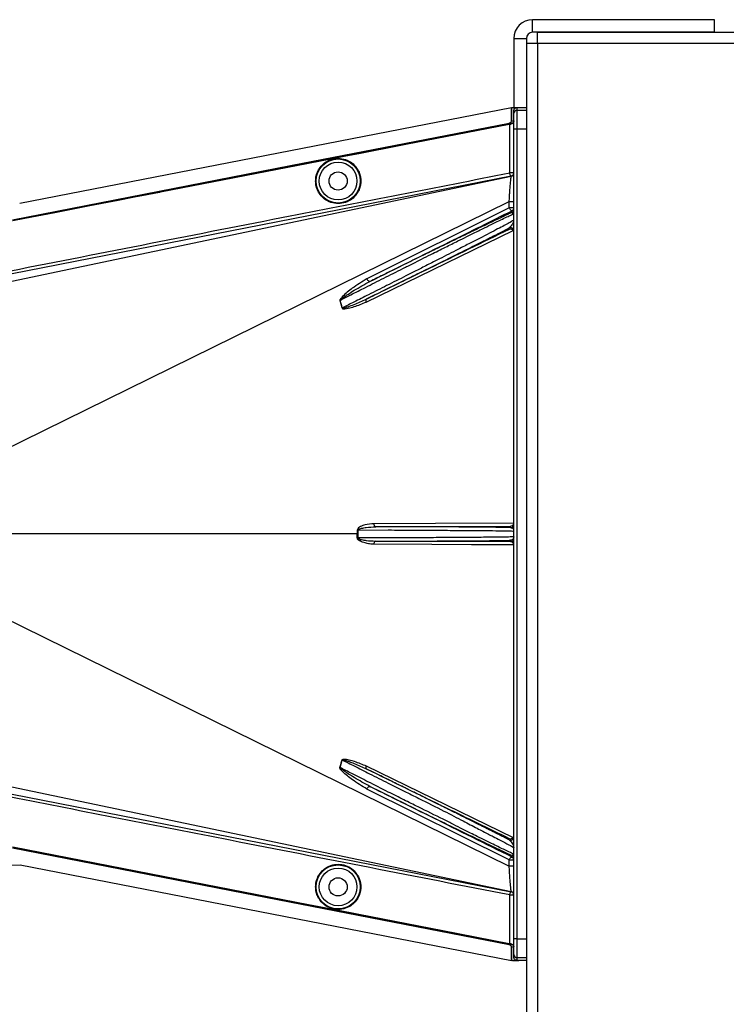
# Model space of a CAD drawing. Header units: inches. Extents: x -3977 to 448, y -4288 to 2176.
# Tile 80 of 206: x -1471 to -1359, y -3142 to -2985. Entities that reach past the tile are written whole.
import ezdxf

# ---------------------------------------------------------------- set-up
doc = ezdxf.new("R2010")
doc.units = ezdxf.units.IN
doc.header["$MEASUREMENT"] = 0

msp = doc.modelspace()

# ---------------------------------------------------------------- linework, layer by layer
at = {"linetype": 'Continuous', "lineweight": 25}
for p, q in [((-1389.728, -2986.698), (-1389.728, -2984.698)), ((-1360.728, -2984.698), (-1389.728, -2984.698)), ((-1392.728, -2987.698), (-1390.728, -2987.698)), ((-1392.728, -2987.698), (-1392.728, -2998.698))]:
    msp.add_line(p, q, dxfattribs=at)
at = {"color": 1, "linetype": 'Continuous', "lineweight": 25}
for p, q in [((-1360.728, -2986.698), (-1360.728, -2984.698)), ((-1471.47, -3013.934), (-1393.073, -2998.678)), ((-1393.073, -3000.709), (-1393.073, -2998.678)), ((-1393.073, -2998.678), (-1393.029, -2998.714)), ((-1393.029, -3000.731), (-1393.029, -2998.714)), ((-1392.728, -2998.698), (-1390.728, -2998.698)), ((-1392.228, -2998.699), (-1392.228, -2999.129)), ((-1391.917, -2998.699), (-1390.728, -2998.699)), ((-1392.728, -2999.629), (-1392.728, -2999.2)), ((-1392.728, -3002.129), (-1392.728, -2999.629)), ((-1392.228, -2999.129), (-1392.228, -3002.129)), ((-1392.228, -2999.129), (-1390.728, -2999.129)), ((-1393.49, -3001.392), (-1393.499, -3001.349)), ((-1393.498, -3001.231), (-1393.498, -3001.349)), ((-1393.431, -3001.217), (-1393.475, -3001.195)), ((-1393.387, -3009.138), (-1393.387, -3001.372)), ((-1393.132, -3001.324), (-1393.132, -3001.278)), ((-1393.073, -3000.709), (-1393.029, -3000.731)), ((-1392.728, -3131.271), (-1392.728, -3002.129)), ((-1392.228, -3002.129), (-1392.728, -3002.129)), ((-1390.728, -3002.129), (-1392.228, -3002.129)), ((-1392.228, -3002.129), (-1392.228, -3131.271)), ((-1417.433, -3006.054), (-1417.441, -3006.011)), ((-1425.422, -3007.609), (-1425.43, -3007.566)), ((-1472.701, -3026.402), (-1393.126, -3009.663)), ((-1393.133, -3009.628), (-1472.65, -3025.218)), ((-1392.728, -3009.138), (-1393.387, -3009.138)), ((-1392.728, -3009.47), (-1392.787, -3009.482)), ((-1474.294, -3053.519), (-1393.459, -3013.703)), ((-1393.46, -3014.719), (-1416.125, -3026.011)), ((-1393.007, -3015.433), (-1393.007, -3015.166)), ((-1393.007, -3015.433), (-1392.764, -3015.625)), ((-1416.257, -3029.717), (-1392.837, -3018.289)), ((-1393.449, -3018.144), (-1393.449, -3017.905)), ((-1420.057, -3030.655), (-1420.422, -3029.451)), ((-1417.552, -3066.069), (-1412.729, -3066.064)), ((-1393.228, -3065.687), (-1393.228, -3065.462)), ((-1417.67, -3066.7), (-1474.727, -3066.7)), ((-1417.67, -3066.7), (-1417.552, -3066.7)), ((-1412.729, -3067.336), (-1417.552, -3067.331)), ((-1393.228, -3067.937), (-1393.228, -3067.712)), ((-1474.294, -3079.88), (-1393.459, -3119.696)), ((-1420.422, -3103.949), (-1420.057, -3102.744)), ((-1416.257, -3103.683), (-1392.837, -3115.11)), ((-1472.701, -3106.997), (-1393.126, -3123.737)), ((-1472.65, -3108.182), (-1393.133, -3123.771)), ((-1393.46, -3118.681), (-1416.125, -3107.388)), ((-1393.449, -3115.495), (-1393.449, -3115.256)), ((-1392.728, -3117.747), (-1393.007, -3117.966)), ((-1393.007, -3118.233), (-1393.007, -3117.966)), ((-1473.51, -3119.513), (-1471.38, -3119.482)), ((-1471.38, -3119.483), (-1393.073, -3134.722)), ((-1393.387, -3132.027), (-1393.387, -3124.262)), ((-1393.387, -3124.262), (-1392.728, -3124.262)), ((-1425.422, -3125.79), (-1425.43, -3125.834)), ((-1417.433, -3127.345), (-1417.441, -3127.389)), ((-1393.49, -3132.007), (-1393.499, -3132.05)), ((-1393.498, -3132.05), (-1393.498, -3132.169)), ((-1393.132, -3132.122), (-1393.132, -3132.076)), ((-1392.228, -3131.271), (-1392.728, -3131.271)), ((-1392.728, -3133.771), (-1392.728, -3131.271)), ((-1392.228, -3131.271), (-1392.228, -3134.271)), ((-1392.228, -3131.271), (-1390.728, -3131.271)), ((-1393.475, -3132.205), (-1393.431, -3132.182)), ((-1393.029, -3132.668), (-1393.073, -3132.691)), ((-1393.073, -3134.722), (-1393.073, -3132.691)), ((-1393.029, -3134.686), (-1393.029, -3132.668)), ((-1393.073, -3134.722), (-1393.029, -3134.686)), ((-1392.728, -3134.2), (-1392.728, -3133.771)), ((-1390.728, -3134.271), (-1392.228, -3134.271)), ((-1392.228, -3134.271), (-1392.228, -3134.7)), ((-1390.728, -3134.7), (-1391.917, -3134.7))]:
    msp.add_line(p, q, dxfattribs=at)
at = {"color": 7, "linetype": 'Continuous', "lineweight": 25}
for p, q in [((-1390.728, -2987.698), (-1390.728, -2998.698)), ((-1360.728, -2986.698), (-1389.728, -2986.698)), ((-1388.978, -2986.699), (-251.478, -2986.699)), ((-1388.978, -2988.449), (-1388.978, -2986.699)), ((-1390.728, -2988.449), (-1390.728, -3294.949)), ((-1390.728, -2988.449), (-1388.978, -2988.449)), ((-1388.978, -2988.449), (-251.478, -2988.449)), ((-1388.978, -2988.449), (-1388.978, -3294.949))]:
    msp.add_line(p, q, dxfattribs=at)
at = {"color": 1, "linetype": 'Continuous', "lineweight": 25, "flags": 128}
for points in [[(-1472.599, -3016.592), (-1428.289, -3007.972), (-1393.475, -3001.195)], [(-1472.593, -3016.622), (-1428.299, -3008.005), (-1393.498, -3001.231)], [(-1417.441, -3006.011), (-1404.033, -3003.4), (-1393.499, -3001.349)], [(-1393.49, -3001.392), (-1406.898, -3004.003), (-1417.433, -3006.054)], [(-1393.387, -3001.372), (-1393.445, -3001.383), (-1393.49, -3001.392)], [(-1425.43, -3007.566), (-1420.956, -3006.695), (-1417.441, -3006.011)], [(-1417.433, -3006.054), (-1421.907, -3006.925), (-1425.422, -3007.609)], [(-1472.599, -3016.742), (-1465.886, -3015.436), (-1460.286, -3014.347), (-1455.798, -3013.474), (-1453.163, -3012.962), (-1451.154, -3012.571), (-1449.771, -3012.302), (-1449.145, -3012.18), (-1449.043, -3012.16), (-1449.021, -3012.156), (-1449.016, -3012.155), (-1449.015, -3012.155), (-1449.015, -3012.155), (-1449.015, -3012.155), (-1449.015, -3012.155), (-1449.015, -3012.155), (-1449.015, -3012.155), (-1449.015, -3012.155), (-1449.015, -3012.155), (-1449.015, -3012.155), (-1449.014, -3012.155), (-1425.43, -3007.566)], [(-1425.422, -3007.609), (-1451.836, -3012.749), (-1472.59, -3016.785)], [(-1393.133, -3009.628), (-1393.165, -3009.624), (-1393.201, -3009.6), (-1393.238, -3009.556), (-1393.274, -3009.495), (-1393.308, -3009.42), (-1393.339, -3009.332), (-1393.366, -3009.237), (-1393.387, -3009.138)], [(-1393.46, -3014.719), (-1393.459, -3014.15), (-1393.459, -3013.9), (-1393.459, -3013.79), (-1393.459, -3013.741), (-1393.459, -3013.72), (-1393.459, -3013.711), (-1393.459, -3013.707), (-1393.459, -3013.705), (-1393.459, -3013.704), (-1393.459, -3013.704), (-1393.459, -3013.703)], [(-1415.677, -3026.448), (-1415.724, -3026.457), (-1415.779, -3026.444), (-1415.84, -3026.41), (-1415.903, -3026.357), (-1415.966, -3026.287), (-1416.026, -3026.203), (-1416.08, -3026.11), (-1416.125, -3026.011)], [(-1416.249, -3029.257), (-1416.278, -3029.281), (-1416.3, -3029.317), (-1416.314, -3029.364), (-1416.319, -3029.422), (-1416.316, -3029.488), (-1416.304, -3029.561), (-1416.284, -3029.638), (-1416.257, -3029.717)], [(-1417.552, -3066.069), (-1417.568, -3066.069), (-1417.583, -3066.069), (-1417.598, -3066.069), (-1417.613, -3066.069), (-1417.628, -3066.069), (-1417.642, -3066.069), (-1417.657, -3066.069), (-1417.671, -3066.069)], [(-1392.728, -3064.959), (-1405.186, -3065.018), (-1414.975, -3065.065)], [(-1414.736, -3065.564), (-1414.782, -3065.554), (-1414.827, -3065.525), (-1414.868, -3065.479), (-1414.904, -3065.417), (-1414.934, -3065.341), (-1414.956, -3065.255), (-1414.97, -3065.162), (-1414.975, -3065.065)], [(-1414.736, -3065.564), (-1402.692, -3065.507), (-1393.228, -3065.462)], [(-1417.671, -3067.33), (-1417.657, -3067.33), (-1417.642, -3067.33), (-1417.628, -3067.33), (-1417.613, -3067.33), (-1417.598, -3067.331), (-1417.583, -3067.331), (-1417.568, -3067.331), (-1417.552, -3067.331)], [(-1414.975, -3068.335), (-1414.97, -3068.238), (-1414.956, -3068.144), (-1414.934, -3068.058), (-1414.904, -3067.983), (-1414.868, -3067.92), (-1414.827, -3067.874), (-1414.782, -3067.845), (-1414.736, -3067.835)], [(-1392.728, -3068.441), (-1399.466, -3068.409), (-1405.808, -3068.378), (-1414.975, -3068.335)], [(-1393.228, -3067.937), (-1405.273, -3067.88), (-1414.736, -3067.835)], [(-1416.257, -3103.683), (-1416.284, -3103.762), (-1416.304, -3103.839), (-1416.316, -3103.911), (-1416.319, -3103.977), (-1416.314, -3104.035), (-1416.3, -3104.083), (-1416.278, -3104.119), (-1416.249, -3104.142)], [(-1416.125, -3107.388), (-1416.08, -3107.289), (-1416.026, -3107.196), (-1415.966, -3107.112), (-1415.903, -3107.042), (-1415.84, -3106.989), (-1415.779, -3106.955), (-1415.724, -3106.943), (-1415.677, -3106.952)], [(-1472.599, -3116.657), (-1446.184, -3121.795), (-1425.43, -3125.834)], [(-1393.475, -3132.205), (-1437.784, -3123.58), (-1472.599, -3116.807)], [(-1393.498, -3132.169), (-1437.791, -3123.547), (-1472.593, -3116.777)], [(-1472.59, -3116.614), (-1446.176, -3121.752), (-1425.422, -3125.79)], [(-1393.387, -3124.262), (-1393.366, -3124.162), (-1393.339, -3124.067), (-1393.308, -3123.98), (-1393.274, -3123.904), (-1393.238, -3123.843), (-1393.201, -3123.8), (-1393.165, -3123.775), (-1393.133, -3123.771)], [(-1425.43, -3125.834), (-1420.956, -3126.705), (-1417.441, -3127.389)], [(-1425.422, -3125.79), (-1420.948, -3126.661), (-1417.433, -3127.345)], [(-1417.441, -3127.389), (-1404.033, -3129.999), (-1393.499, -3132.05)], [(-1417.433, -3127.345), (-1404.025, -3129.956), (-1393.49, -3132.007)], [(-1393.49, -3132.007), (-1393.432, -3132.018), (-1393.387, -3132.027)]]:
    msp.add_lwpolyline(points, dxfattribs=at)
at = {"color": 1, "linetype": 'Continuous', "lineweight": 25}
for centre, radius in [((-1420.729, -3010.42), 3.509), ((-1420.729, -3010.42), 3.012), ((-1420.729, -3010.42), 1.45), ((-1420.729, -3122.979), 3.509), ((-1420.729, -3122.979), 3.012), ((-1420.729, -3122.979), 1.45)]:
    msp.add_circle(centre, radius, dxfattribs=at)
at = {"linetype": 'Continuous', "lineweight": 25}
msp.add_arc((-1389.728, -2987.698), 3, 90, 180, dxfattribs=at)
at = {"color": 7, "linetype": 'Continuous', "lineweight": 25}
msp.add_arc((-1389.728, -2987.698), 1, 90, 180, dxfattribs=at)
at = {"color": 1, "linetype": 'Continuous', "lineweight": 25}
for centre, radius, start, end in [((-1392.228, -2999.629), 0.5, 89.99961, 179.99961), ((-1393.228, -3009.138), 0.5, 281.04681, 359.99999), ((-1393.228, -3009.173), 0.5, 281.83666, 359.99987), ((-1393.216, -2927.698), 86.006, 269.83787, 270.32474), ((-1393.228, -3014.718), 0.5, 296.22003, 359.9994), ((-1393.228, -3014.985), 0.5, 296.22003, 359.9994), ((-1393.228, -3018.353), 0.5, 0.00215, 116.22215), ((-1419.346, -3032.109), 2.868, 112.02204, 112.7694), ((-1418.936, -3034.445), 3.952, 106.4795, 107.15605), ((-1393.228, -3065.187), 0.5, 269.99891, 359.99891), ((-1393.228, -3068.212), 0.5, 0.00109, 90.00109), ((-1418.936, -3098.954), 3.952, 252.84395, 253.5205), ((-1419.346, -3101.29), 2.868, 247.2306, 247.97796), ((-1393.228, -3115.046), 0.5, 243.77785, 359.99785), ((-1393.228, -3118.415), 0.5, 0.0006, 63.77997), ((-1393.228, -3118.682), 0.5, 0.0006, 63.77997), ((-1393.213, -3203.921), 84.226, 89.67012, 90.16728), ((-1393.228, -3124.262), 0.5, 0.00001, 78.95319), ((-1393.228, -3124.226), 0.5, 0.00013, 78.16326), ((-1392.228, -3133.771), 0.5, 180.00039, 270.00039)]:
    msp.add_arc(centre, radius, start, end, dxfattribs=at)
for points, knots in [([(-1393.029, -2998.714), (-1393.014, -2998.711), (-1392.987, -2998.706), (-1392.961, -2998.701), (-1392.949, -2998.698)], [0, 0, 0, 0, 0.5600503, 1, 1, 1, 1]), ([(-1392.949, -2998.698), (-1392.758, -2998.699), (-1392.416, -2998.699), (-1392.069, -2998.699), (-1391.917, -2998.699)], [0, 0, 0, 0, 0.5600002, 1, 1, 1, 1]), ([(-1392.728, -2999.2), (-1392.721, -2999.134), (-1392.706, -2999.003), (-1392.59, -2998.838), (-1392.425, -2998.722), (-1392.294, -2998.707), (-1392.228, -2998.699)], [0, 0, 0, 0, 0.2496967, 0.4995665, 0.7494688, 1, 1, 1, 1]), ([(-1392.228, -2998.699), (-1392.17, -2998.699), (-1392.066, -2998.699), (-1391.962, -2998.699), (-1391.917, -2998.699)], [0, 0, 0, 0, 0.56, 1, 1, 1, 1]), ([(-1393.499, -3001.349), (-1393.431, -3001.336), (-1393.31, -3001.312), (-1393.186, -3001.288), (-1393.132, -3001.278)], [0, 0, 0, 0, 0.5599999, 1, 1, 1, 1]), ([(-1393.498, -3001.231), (-1393.486, -3001.228), (-1393.463, -3001.224), (-1393.441, -3001.219), (-1393.431, -3001.217)], [0, 0, 0, 0, 0.559863, 1, 1, 1, 1]), ([(-1393.475, -3001.195), (-1393.421, -3001.179), (-1393.314, -3001.147), (-1393.184, -3001.034), (-1393.091, -3000.884), (-1393.079, -3000.767), (-1393.073, -3000.709)], [0, 0, 0, 0, 0.2502285, 0.5002059, 0.7500489, 1, 1, 1, 1]), ([(-1393.029, -3000.731), (-1393.035, -3000.789), (-1393.047, -3000.905), (-1393.138, -3001.056), (-1393.27, -3001.17), (-1393.377, -3001.201), (-1393.431, -3001.217)], [0, 0, 0, 0, 0.2497249, 0.4995328, 0.7494538, 1, 1, 1, 1]), ([(-1393.132, -3001.278), (-1393.078, -3001.262), (-1392.969, -3001.229), (-1392.837, -3001.113), (-1392.746, -3000.962), (-1392.734, -3000.846), (-1392.728, -3000.788)], [0, 0, 0, 0, 0.2501622, 0.5001995, 0.7502187, 1, 1, 1, 1]), ([(-1392.728, -3000.844), (-1392.735, -3000.903), (-1392.745, -3001.001), (-1392.824, -3001.147), (-1392.927, -3001.243), (-1393.043, -3001.302), (-1393.104, -3001.317), (-1393.132, -3001.324)], [0, 0, 0, 0, 0.2952655, 0.499489, 0.7741461, 0.8923526, 1, 1, 1, 1]), ([(-1424.312, -3010.42), (-1424.3, -3010.202), (-1424.275, -3009.727), (-1424.045, -3008.979), (-1423.597, -3008.193), (-1422.868, -3007.468), (-1421.872, -3006.943), (-1420.708, -3006.75), (-1419.543, -3006.943), (-1418.547, -3007.468), (-1417.818, -3008.193), (-1417.371, -3008.979), (-1417.14, -3009.727), (-1417.115, -3010.202), (-1417.103, -3010.42)], [0, 0, 0, 0, 0.0563094, 0.122835, 0.200993, 0.2913236, 0.3924071, 0.5, 0.6075929, 0.7086764, 0.799007, 0.877165, 0.9436906, 1, 1, 1, 1]), ([(-1472.893, -3024.726), (-1458.053, -3021.809), (-1431.553, -3016.599), (-1405.049, -3011.417), (-1393.387, -3009.138)], [0, 0, 0, 0, 0.56, 1, 1, 1, 1]), ([(-1393.459, -3013.703), (-1393.445, -3013.439), (-1393.418, -3012.912), (-1393.353, -3011.915), (-1393.268, -3010.816), (-1393.195, -3010.06), (-1393.15, -3009.719), (-1393.134, -3009.681), (-1393.126, -3009.663)], [0, 0, 0, 0, 0.1258133, 0.2512249, 0.5016288, 0.7514924, 0.8762858, 1, 1, 1, 1]), ([(-1393.126, -3009.663), (-1393.128, -3009.653), (-1393.131, -3009.637), (-1393.132, -3009.631), (-1393.133, -3009.628)], [0, 0, 0, 0, 0.56, 1, 1, 1, 1]), ([(-1417.103, -3010.42), (-1417.115, -3010.638), (-1417.14, -3011.114), (-1417.371, -3011.861), (-1417.818, -3012.647), (-1418.547, -3013.372), (-1419.543, -3013.897), (-1420.708, -3014.09), (-1421.872, -3013.897), (-1422.868, -3013.372), (-1423.597, -3012.647), (-1424.045, -3011.861), (-1424.275, -3011.114), (-1424.3, -3010.638), (-1424.312, -3010.42)], [0, 0, 0, 0, 0.0563094, 0.122835, 0.200993, 0.2913236, 0.3924071, 0.5, 0.6075929, 0.7086764, 0.799007, 0.877165, 0.9436906, 1, 1, 1, 1]), ([(-1420.422, -3029.451), (-1419.85, -3029.158), (-1418.528, -3028.482), (-1416.194, -3027.296), (-1413.417, -3025.899), (-1410.868, -3024.613), (-1408.862, -3023.605), (-1407.365, -3022.85), (-1405.629, -3021.98), (-1403.678, -3021.004), (-1401.784, -3020.057), (-1400.235, -3019.288), (-1398.955, -3018.654), (-1397.094, -3017.735), (-1395.372, -3016.885), (-1394.024, -3016.236), (-1393.007, -3015.755), (-1392.839, -3015.694), (-1392.728, -3015.653)], [0, 0, 0, 0, 0.0484054, 0.1119338, 0.1905795, 0.2707414, 0.315036, 0.3521903, 0.39301, 0.4589582, 0.5187112, 0.5631748, 0.6062307, 0.647906, 0.7647021, 0.8250791, 0.8843307, 1, 1, 1, 1]), ([(-1415.677, -3026.448), (-1411.446, -3024.342), (-1403.89, -3020.582), (-1396.333, -3016.821), (-1393.007, -3015.166)], [0, 0, 0, 0, 0.56, 1, 1, 1, 1]), ([(-1393.007, -3015.433), (-1393.045, -3015.45), (-1393.167, -3015.505), (-1393.466, -3015.643), (-1393.839, -3015.816), (-1394.157, -3015.966), (-1394.283, -3016.025), (-1394.337, -3016.051), (-1394.377, -3016.069), (-1394.487, -3016.121), (-1394.883, -3016.309), (-1395.597, -3016.648), (-1396.545, -3017.102), (-1397.453, -3017.538), (-1398.335, -3017.963), (-1399.278, -3018.419), (-1400.282, -3018.906), (-1401.724, -3019.606), (-1403.535, -3020.487), (-1405.808, -3021.597), (-1408.217, -3022.776), (-1410.848, -3024.068), (-1413.391, -3025.32), (-1414.983, -3026.105), (-1415.677, -3026.448)], [0, 0, 0, 0, 0.014757, 0.0478881, 0.09956, 0.1174896, 0.124602, 0.1285799, 0.1298545, 0.1335764, 0.1531742, 0.2152126, 0.2706344, 0.3126993, 0.3548663, 0.397643, 0.4410421, 0.4847167, 0.576174, 0.6525939, 0.7371538, 0.8343324, 0.9277268, 1, 1, 1, 1]), ([(-1393.007, -3015.166), (-1393.029, -3015.172), (-1393.075, -3015.182), (-1393.168, -3015.137), (-1393.275, -3015.039), (-1393.382, -3014.892), (-1393.435, -3014.775), (-1393.46, -3014.719)], [0, 0, 0, 0, 0.174139, 0.3653965, 0.5645532, 0.7930759, 1, 1, 1, 1]), ([(-1393.228, -3014.719), (-1393.269, -3014.719), (-1393.349, -3014.719), (-1393.423, -3014.719), (-1393.46, -3014.719)], [0, 0, 0, 0, 0.4999999, 1, 1, 1, 1]), ([(-1392.728, -3014.718), (-1392.736, -3014.718), (-1392.751, -3014.718), (-1392.867, -3014.718), (-1393.032, -3014.719), (-1393.163, -3014.719), (-1393.228, -3014.719)], [0, 0, 0, 0, 0.2500002, 0.5000003, 0.7500003, 1, 1, 1, 1]), ([(-1392.728, -3016.672), (-1392.838, -3016.745), (-1393.004, -3016.854), (-1393.996, -3017.384), (-1394.984, -3017.905), (-1396.241, -3018.562), (-1397.738, -3019.336), (-1399.439, -3020.211), (-1401.105, -3021.067), (-1402.709, -3021.886), (-1404.132, -3022.611), (-1405.715, -3023.416), (-1407.611, -3024.387), (-1410.099, -3025.645), (-1412.931, -3027.072), (-1415.713, -3028.47), (-1418.076, -3029.659), (-1419.448, -3030.349), (-1420.057, -3030.655)], [0, 0, 0, 0, 0.11592559, 0.17549759, 0.23358506, 0.29331147, 0.35575687, 0.41613258, 0.47668495, 0.51972335, 0.56490442, 0.6032715, 0.65633009, 0.724324, 0.80677937, 0.88404663, 0.94845391, 1, 1, 1, 1]), ([(-1392.776, -3016.824), (-1392.805, -3016.974), (-1392.871, -3017.319), (-1393.24, -3017.693), (-1393.449, -3017.905)], [0, 0, 0, 0, 0.4352329, 1, 1, 1, 1]), ([(-1416.249, -3029.257), (-1415.274, -3028.779), (-1413.187, -3027.753), (-1410.073, -3026.218), (-1407.077, -3024.736), (-1404.067, -3023.243), (-1401.121, -3021.777), (-1398.603, -3020.517), (-1396.481, -3019.45), (-1394.757, -3018.577), (-1393.86, -3018.116), (-1393.449, -3017.905)], [0, 0, 0, 0, 0.1075139, 0.2303747, 0.3399795, 0.4407806, 0.5761129, 0.698189, 0.7797257, 0.8989882, 1, 1, 1, 1]), ([(-1393.449, -3018.144), (-1397.706, -3020.219), (-1405.308, -3023.924), (-1412.906, -3027.628), (-1416.249, -3029.257)], [0, 0, 0, 0, 0.56, 1, 1, 1, 1]), ([(-1392.837, -3018.289), (-1392.856, -3018.267), (-1392.898, -3018.22), (-1393.003, -3018.145), (-1393.207, -3018.07), (-1393.352, -3018.114), (-1393.449, -3018.144)], [0, 0, 0, 0, 0.0912546, 0.1969228, 0.4606851, 1, 1, 1, 1]), ([(-1416.125, -3026.011), (-1416.917, -3026.495), (-1418.282, -3027.328), (-1419.671, -3028.46), (-1420.296, -3029.133), (-1420.426, -3029.345), (-1420.455, -3029.423), (-1420.459, -3029.451), (-1420.457, -3029.461), (-1420.456, -3029.465)], [0, 0, 0, 0, 0.5029861, 0.8674561, 0.9562554, 0.986531, 0.994753, 0.9981691, 1, 1, 1, 1]), ([(-1420.422, -3029.451), (-1420.422, -3029.448), (-1420.423, -3029.444), (-1420.423, -3029.435), (-1420.418, -3029.417), (-1420.358, -3029.333), (-1420.225, -3029.233), (-1420.006, -3029.062), (-1419.661, -3028.822), (-1419.033, -3028.403), (-1417.71, -3027.554), (-1416.513, -3026.903), (-1415.677, -3026.448)], [0, 0, 0, 0, 0.0010741, 0.0021709, 0.0045573, 0.0104098, 0.0556879, 0.0929528, 0.1604429, 0.2818086, 0.4986546, 1, 1, 1, 1]), ([(-1420.456, -3029.465), (-1420.384, -3029.687), (-1420.254, -3030.085), (-1420.148, -3030.49), (-1420.102, -3030.669)], [0, 0, 0, 0, 0.55995856, 1, 1, 1, 1]), ([(-1420.102, -3030.669), (-1420.093, -3030.691), (-1420.074, -3030.734), (-1419.992, -3030.776), (-1419.843, -3030.791), (-1419.545, -3030.783), (-1418.964, -3030.68), (-1417.82, -3030.388), (-1416.882, -3029.985), (-1416.257, -3029.717)], [0, 0, 0, 0, 0.0152758, 0.0305323, 0.0634754, 0.1262277, 0.2512207, 0.5011926, 1, 1, 1, 1]), ([(-1420.057, -3030.655), (-1420.057, -3030.658), (-1420.056, -3030.664), (-1420.051, -3030.672), (-1420.045, -3030.678), (-1420.026, -3030.688), (-1419.966, -3030.693), (-1419.83, -3030.671), (-1419.545, -3030.599), (-1418.978, -3030.412), (-1417.846, -3029.992), (-1416.887, -3029.551), (-1416.249, -3029.257)], [0, 0, 0, 0, 0.0020234, 0.0039613, 0.0059873, 0.008217, 0.0197297, 0.050125, 0.1118242, 0.2383477, 0.493618, 1, 1, 1, 1]), ([(-1414.975, -3065.065), (-1415.466, -3065.104), (-1416.205, -3065.163), (-1417.04, -3065.452), (-1417.42, -3065.681), (-1417.624, -3065.86), (-1417.655, -3066), (-1417.671, -3066.069)], [0, 0, 0, 0, 0.4983599, 0.7494053, 0.8749278, 0.9384803, 1, 1, 1, 1]), ([(-1417.671, -3066.069), (-1417.671, -3066.187), (-1417.67, -3066.397), (-1417.67, -3066.607), (-1417.67, -3066.7)], [0, 0, 0, 0, 0.56, 1, 1, 1, 1]), ([(-1417.552, -3066.069), (-1417.551, -3066.06), (-1417.549, -3066.041), (-1417.528, -3066.005), (-1417.364, -3065.872), (-1416.913, -3065.778), (-1416.01, -3065.607), (-1415.245, -3065.582), (-1414.736, -3065.564)], [0, 0, 0, 0, 0.0089156, 0.0183587, 0.040761, 0.2203798, 0.4805661, 1, 1, 1, 1]), ([(-1417.552, -3066.7), (-1417.552, -3066.582), (-1417.552, -3066.372), (-1417.552, -3066.161), (-1417.552, -3066.069)], [0, 0, 0, 0, 0.56, 1, 1, 1, 1]), ([(-1393.228, -3065.687), (-1393.465, -3065.682), (-1393.78, -3065.674), (-1394.216, -3065.666), (-1394.376, -3065.663), (-1394.44, -3065.662), (-1394.471, -3065.661), (-1394.617, -3065.659), (-1394.897, -3065.654), (-1395.338, -3065.648), (-1395.81, -3065.641), (-1396.336, -3065.635), (-1397.039, -3065.627), (-1397.993, -3065.618), (-1399.14, -3065.608), (-1400.329, -3065.6), (-1401.741, -3065.591), (-1403.338, -3065.583), (-1405.205, -3065.576), (-1406.871, -3065.571), (-1408.705, -3065.567), (-1410.647, -3065.564), (-1412.748, -3065.563), (-1414.116, -3065.564), (-1414.736, -3065.564)], [0, 0, 0, 0, 0.0761575, 0.1016284, 0.111208, 0.1152086, 0.1170115, 0.118683, 0.1496828, 0.1806763, 0.2116646, 0.2426482, 0.2783383, 0.3345591, 0.3970675, 0.4493277, 0.5000567, 0.5835179, 0.647969, 0.7209432, 0.7733906, 0.8519719, 0.9329312, 1, 1, 1, 1]), ([(-1412.729, -3066.064), (-1411.42, -3066.071), (-1408.802, -3066.086), (-1405.026, -3066.108), (-1401.545, -3066.131), (-1398.496, -3066.153), (-1395.988, -3066.175), (-1394.145, -3066.198), (-1393.002, -3066.219), (-1392.857, -3066.233), (-1392.791, -3066.239)], [0, 0, 0, 0, 0.1275781, 0.2551562, 0.3827344, 0.5103125, 0.6378906, 0.7654687, 0.8930469, 1, 1, 1, 1]), ([(-1393.228, -3065.462), (-1393.127, -3065.445), (-1392.973, -3065.419), (-1392.812, -3065.252), (-1392.751, -3065.115), (-1392.732, -3065.026), (-1392.729, -3064.981), (-1392.728, -3064.959)], [0, 0, 0, 0, 0.4984583, 0.7575617, 0.8854193, 0.9445617, 1, 1, 1, 1]), ([(-1393.228, -3065.687), (-1393.168, -3065.698), (-1393.013, -3065.725), (-1392.845, -3065.863), (-1392.786, -3065.994), (-1392.76, -3066.053)], [0, 0, 0, 0, 0.2587254, 0.6664613, 1, 1, 1, 1]), ([(-1417.671, -3067.33), (-1417.671, -3067.213), (-1417.671, -3067.002), (-1417.67, -3066.792), (-1417.67, -3066.7)], [0, 0, 0, 0, 0.5599984, 1, 1, 1, 1]), ([(-1414.975, -3068.335), (-1415.221, -3068.324), (-1415.714, -3068.303), (-1416.328, -3068.172), (-1416.804, -3068.025), (-1417.152, -3067.879), (-1417.409, -3067.731), (-1417.569, -3067.579), (-1417.652, -3067.467), (-1417.665, -3067.375), (-1417.671, -3067.33)], [0, 0, 0, 0, 0.2494258, 0.4981465, 0.6313157, 0.748454, 0.8738124, 0.9191167, 0.9603769, 1, 1, 1, 1]), ([(-1417.552, -3067.331), (-1417.552, -3067.213), (-1417.552, -3067.003), (-1417.552, -3066.792), (-1417.552, -3066.7)], [0, 0, 0, 0, 0.56, 1, 1, 1, 1]), ([(-1417.552, -3067.331), (-1417.551, -3067.34), (-1417.549, -3067.359), (-1417.527, -3067.395), (-1417.459, -3067.452), (-1417.277, -3067.529), (-1416.867, -3067.642), (-1416.004, -3067.785), (-1415.244, -3067.815), (-1414.737, -3067.835)], [0, 0, 0, 0, 0.0089627, 0.0184522, 0.040975, 0.0975574, 0.2215224, 0.4810232, 1, 1, 1, 1]), ([(-1414.736, -3067.835), (-1414.467, -3067.835), (-1413.927, -3067.836), (-1413.108, -3067.836), (-1412.279, -3067.836), (-1410.967, -3067.835), (-1409.696, -3067.834), (-1408.632, -3067.832), (-1408.277, -3067.832), (-1408.144, -3067.831), (-1408.082, -3067.831), (-1407.67, -3067.83), (-1406.894, -3067.829), (-1405.77, -3067.825), (-1404.801, -3067.822), (-1403.845, -3067.818), (-1402.774, -3067.814), (-1401.392, -3067.806), (-1399.836, -3067.796), (-1398.291, -3067.784), (-1396.943, -3067.772), (-1395.864, -3067.759), (-1395.053, -3067.748), (-1394.437, -3067.738), (-1393.807, -3067.726), (-1393.455, -3067.718), (-1393.228, -3067.712)], [0, 0, 0, 0, 0.0291029, 0.0585874, 0.0884534, 0.1187003, 0.200319, 0.226391, 0.2357378, 0.2394886, 0.2411333, 0.2426244, 0.2852067, 0.3277793, 0.3703436, 0.3976809, 0.440912, 0.5000321, 0.5714647, 0.6482835, 0.7232604, 0.7871381, 0.8416752, 0.8865609, 0.9267815, 1, 1, 1, 1]), ([(-1392.728, -3067.157), (-1392.749, -3067.285), (-1392.771, -3067.415), (-1392.865, -3067.534), (-1392.91, -3067.583), (-1392.987, -3067.639), (-1393.102, -3067.693), (-1393.179, -3067.705), (-1393.228, -3067.712)], [0, 0, 0, 0, 0.50004767, 0.50720093, 0.57014383, 0.74996458, 0.84220889, 1, 1, 1, 1]), ([(-1392.728, -3068.441), (-1392.729, -3068.423), (-1392.731, -3068.385), (-1392.744, -3068.309), (-1392.779, -3068.213), (-1392.846, -3068.114), (-1392.993, -3067.975), (-1393.127, -3067.954), (-1393.228, -3067.937)], [0, 0, 0, 0, 0.0458089, 0.0943591, 0.2045802, 0.3389168, 0.5017016, 1, 1, 1, 1]), ([(-1420.456, -3103.935), (-1420.387, -3103.723), (-1420.258, -3103.326), (-1420.152, -3102.92), (-1420.102, -3102.731)], [0, 0, 0, 0, 0.5320089, 1, 1, 1, 1]), ([(-1420.102, -3102.731), (-1420.099, -3102.722), (-1420.093, -3102.703), (-1420.067, -3102.67), (-1419.982, -3102.62), (-1419.316, -3102.57), (-1418.042, -3102.951), (-1416.884, -3103.426), (-1416.257, -3103.683)], [0, 0, 0, 0, 0.0062895, 0.0128488, 0.0284102, 0.0757073, 0.4997845, 1, 1, 1, 1]), ([(-1420.057, -3102.744), (-1420.057, -3102.741), (-1420.056, -3102.735), (-1420.051, -3102.728), (-1420.045, -3102.722), (-1420.034, -3102.716), (-1420.016, -3102.711), (-1419.895, -3102.704), (-1419.696, -3102.763), (-1419.359, -3102.859), (-1418.856, -3103.034), (-1417.792, -3103.432), (-1416.887, -3103.848), (-1416.249, -3104.142)], [0, 0, 0, 0, 0.002002, 0.0039182, 0.0059178, 0.0081145, 0.0132777, 0.0194868, 0.0994036, 0.1644525, 0.2820291, 0.4928409, 1, 1, 1, 1]), ([(-1420.057, -3102.744), (-1419.427, -3103.061), (-1418.008, -3103.775), (-1415.554, -3105.009), (-1413.727, -3105.928), (-1412.729, -3106.43)], [0, 0, 0, 0, 0.2657186, 0.599055, 1, 1, 1, 1]), ([(-1416.125, -3107.388), (-1416.913, -3106.908), (-1418.27, -3106.08), (-1419.66, -3104.95), (-1420.307, -3104.299), (-1420.443, -3104.076), (-1420.463, -3103.994), (-1420.462, -3103.958), (-1420.458, -3103.942), (-1420.456, -3103.935)], [0, 0, 0, 0, 0.4987105, 0.8596241, 0.9547007, 0.9823705, 0.9920695, 0.9961825, 1, 1, 1, 1]), ([(-1415.677, -3106.952), (-1416.512, -3106.497), (-1417.77, -3105.811), (-1419.158, -3104.917), (-1419.841, -3104.454), (-1420.171, -3104.215), (-1420.323, -3104.085), (-1420.392, -3104.019), (-1420.417, -3103.983), (-1420.423, -3103.965), (-1420.423, -3103.955), (-1420.422, -3103.951), (-1420.422, -3103.949)], [0, 0, 0, 0, 0.5009066, 0.755241, 0.8820707, 0.9446164, 0.9748532, 0.9894631, 0.9953788, 0.9977943, 0.9989073, 1, 1, 1, 1]), ([(-1412.729, -3107.848), (-1413.819, -3107.299), (-1415.784, -3106.31), (-1418.356, -3105.005), (-1419.801, -3104.266), (-1420.422, -3103.949)], [0, 0, 0, 0, 0.415954, 0.7493023, 1, 1, 1, 1]), ([(-1393.449, -3115.495), (-1393.688, -3115.372), (-1394.032, -3115.195), (-1394.499, -3114.956), (-1394.719, -3114.844), (-1394.826, -3114.79), (-1394.885, -3114.759), (-1395.153, -3114.623), (-1395.611, -3114.39), (-1396.232, -3114.076), (-1396.642, -3113.869), (-1396.856, -3113.761), (-1396.931, -3113.724), (-1396.96, -3113.709), (-1397.297, -3113.539), (-1398.122, -3113.124), (-1399.465, -3112.451), (-1401.012, -3111.678), (-1402.729, -3110.822), (-1404.546, -3109.918), (-1406.504, -3108.947), (-1408.292, -3108.062), (-1410.222, -3107.108), (-1412.247, -3106.11), (-1414.32, -3105.09), (-1415.66, -3104.431), (-1416.249, -3104.142)], [0, 0, 0, 0, 0.0612189, 0.0880704, 0.1005426, 0.1065388, 0.1094768, 0.1123746, 0.159691, 0.195523, 0.2196359, 0.2272587, 0.2299562, 0.2314913, 0.2319099, 0.2834138, 0.3575026, 0.4213474, 0.4874233, 0.5724059, 0.6379681, 0.7128717, 0.7733539, 0.8517162, 0.9349551, 1, 1, 1, 1]), ([(-1416.249, -3104.142), (-1411.994, -3106.216), (-1404.396, -3109.92), (-1396.794, -3113.625), (-1393.449, -3115.256)], [0, 0, 0, 0, 0.56, 1, 1, 1, 1]), ([(-1415.677, -3106.952), (-1414.329, -3107.617), (-1411.631, -3108.948), (-1407.597, -3110.928), (-1403.739, -3112.814), (-1400.129, -3114.57), (-1396.973, -3116.094), (-1394.4, -3117.324), (-1393.472, -3117.752), (-1393.007, -3117.966)], [0, 0, 0, 0, 0.1400047, 0.2800914, 0.4201259, 0.5602134, 0.7068433, 0.8534864, 1, 1, 1, 1]), ([(-1393.007, -3118.233), (-1397.24, -3116.127), (-1404.797, -3112.366), (-1412.353, -3108.606), (-1415.677, -3106.952)], [0, 0, 0, 0, 0.56, 1, 1, 1, 1]), ([(-1412.729, -3106.43), (-1411.881, -3106.856), (-1410.244, -3107.679), (-1407.239, -3109.175), (-1404.026, -3110.791), (-1400.949, -3112.389), (-1398.939, -3113.449), (-1397.64, -3114.114), (-1396.777, -3114.557), (-1395.497, -3115.216), (-1394.08, -3115.954), (-1392.937, -3116.577), (-1392.797, -3116.678), (-1392.728, -3116.727)], [0, 0, 0, 0, 0.08532994, 0.16477847, 0.30588675, 0.42361435, 0.51805489, 0.56190143, 0.60499085, 0.64734881, 0.77011014, 0.88735239, 1, 1, 1, 1]), ([(-1392.728, -3117.747), (-1392.798, -3117.722), (-1392.939, -3117.672), (-1394.087, -3117.121), (-1395.939, -3116.226), (-1397.951, -3115.249), (-1399.674, -3114.385), (-1400.92, -3113.751), (-1402.368, -3113.017), (-1404.675, -3111.856), (-1407.342, -3110.532), (-1410.301, -3109.067), (-1411.902, -3108.263), (-1412.729, -3107.848)], [0, 0, 0, 0, 0.1134223, 0.2308835, 0.3533458, 0.4816591, 0.5279315, 0.5794607, 0.6362741, 0.6983919, 0.8384349, 0.9165437, 1, 1, 1, 1]), ([(-1393.387, -3124.262), (-1408.229, -3121.36), (-1434.734, -3116.179), (-1461.233, -3110.967), (-1472.893, -3108.673)], [0, 0, 0, 0, 0.56, 1, 1, 1, 1]), ([(-1393.449, -3115.256), (-1393.36, -3115.284), (-1393.218, -3115.328), (-1393.016, -3115.263), (-1392.902, -3115.184), (-1392.857, -3115.134), (-1392.837, -3115.11)], [0, 0, 0, 0, 0.4997855, 0.7895597, 0.903414, 1, 1, 1, 1]), ([(-1393.449, -3115.495), (-1393.245, -3115.706), (-1392.829, -3116.133), (-1392.762, -3116.527), (-1392.728, -3116.727)], [0, 0, 0, 0, 0.49322, 1, 1, 1, 1]), ([(-1424.312, -3122.979), (-1424.3, -3122.761), (-1424.275, -3122.286), (-1424.045, -3121.538), (-1423.597, -3120.752), (-1422.868, -3120.027), (-1421.872, -3119.502), (-1420.708, -3119.309), (-1419.543, -3119.502), (-1418.547, -3120.027), (-1417.818, -3120.752), (-1417.371, -3121.538), (-1417.14, -3122.286), (-1417.115, -3122.761), (-1417.103, -3122.979)], [0, 0, 0, 0, 0.0563094, 0.122835, 0.200993, 0.2913236, 0.3924071, 0.5, 0.6075929, 0.7086764, 0.799007, 0.877165, 0.9436906, 1, 1, 1, 1]), ([(-1393.46, -3118.681), (-1393.439, -3118.634), (-1393.396, -3118.536), (-1393.305, -3118.398), (-1393.198, -3118.284), (-1393.089, -3118.217), (-1393.034, -3118.228), (-1393.007, -3118.233)], [0, 0, 0, 0, 0.1741387, 0.365396, 0.5645527, 0.7930755, 1, 1, 1, 1]), ([(-1393.459, -3119.696), (-1393.459, -3119.696), (-1393.459, -3119.694), (-1393.459, -3119.693), (-1393.459, -3119.69), (-1393.459, -3119.685), (-1393.459, -3119.677), (-1393.459, -3119.661), (-1393.459, -3119.634), (-1393.459, -3119.585), (-1393.459, -3119.497), (-1393.459, -3119.341), (-1393.459, -3119.062), (-1393.459, -3118.83), (-1393.46, -3118.681)], [0, 0, 0, 0, 0.0017009, 0.0030354, 0.0054185, 0.0096741, 0.0172733, 0.0308433, 0.0550755, 0.0983472, 0.1756181, 0.3136018, 0.5600013, 1, 1, 1, 1]), ([(-1393.46, -3118.681), (-1393.42, -3118.681), (-1393.341, -3118.681), (-1393.212, -3118.681), (-1393.085, -3118.681), (-1392.966, -3118.681), (-1392.865, -3118.681), (-1392.788, -3118.681), (-1392.738, -3118.681), (-1392.732, -3118.682), (-1392.728, -3118.682)], [0, 0, 0, 0, 0.1249999, 0.2499998, 0.3749997, 0.4999997, 0.6249998, 0.7499998, 0.8749999, 1, 1, 1, 1]), ([(-1393.126, -3123.737), (-1393.134, -3123.718), (-1393.15, -3123.681), (-1393.195, -3123.339), (-1393.268, -3122.583), (-1393.353, -3121.484), (-1393.418, -3120.487), (-1393.445, -3119.96), (-1393.459, -3119.696)], [0, 0, 0, 0, 0.1237142, 0.2485076, 0.4983712, 0.7487751, 0.8741868, 1, 1, 1, 1]), ([(-1417.103, -3122.979), (-1417.115, -3123.197), (-1417.14, -3123.673), (-1417.371, -3124.42), (-1417.818, -3125.206), (-1418.547, -3125.932), (-1419.543, -3126.456), (-1420.708, -3126.649), (-1421.872, -3126.456), (-1422.868, -3125.932), (-1423.597, -3125.206), (-1424.045, -3124.42), (-1424.275, -3123.673), (-1424.3, -3123.197), (-1424.312, -3122.979)], [0, 0, 0, 0, 0.0563094, 0.122835, 0.200993, 0.2913236, 0.3924071, 0.5, 0.6075929, 0.7086764, 0.799007, 0.877165, 0.9436906, 1, 1, 1, 1]), ([(-1393.133, -3123.771), (-1393.132, -3123.768), (-1393.131, -3123.761), (-1393.127, -3123.744), (-1393.126, -3123.737)], [0, 0, 0, 0, 0.56, 1, 1, 1, 1]), ([(-1392.788, -3123.918), (-1392.771, -3123.921), (-1392.751, -3123.925), (-1392.731, -3123.929), (-1392.728, -3123.929)], [0, 0, 0, 0, 0.8700286, 1, 1, 1, 1]), ([(-1393.132, -3132.122), (-1393.201, -3132.108), (-1393.324, -3132.084), (-1393.445, -3132.061), (-1393.499, -3132.05)], [0, 0, 0, 0, 0.5600001, 1, 1, 1, 1]), ([(-1393.498, -3132.169), (-1393.486, -3132.171), (-1393.463, -3132.176), (-1393.441, -3132.18), (-1393.431, -3132.182)], [0, 0, 0, 0, 0.5602825, 1, 1, 1, 1]), ([(-1393.132, -3132.076), (-1393.104, -3132.083), (-1393.043, -3132.098), (-1392.927, -3132.157), (-1392.824, -3132.253), (-1392.745, -3132.398), (-1392.735, -3132.497), (-1392.728, -3132.555)], [0, 0, 0, 0, 0.1076245, 0.2258225, 0.5005022, 0.7046611, 1, 1, 1, 1]), ([(-1392.728, -3132.611), (-1392.734, -3132.553), (-1392.746, -3132.438), (-1392.837, -3132.286), (-1392.969, -3132.17), (-1393.078, -3132.138), (-1393.132, -3132.122)], [0, 0, 0, 0, 0.2498107, 0.4996707, 0.7495873, 1, 1, 1, 1]), ([(-1393.073, -3132.691), (-1393.079, -3132.633), (-1393.091, -3132.516), (-1393.183, -3132.366), (-1393.314, -3132.253), (-1393.421, -3132.221), (-1393.475, -3132.205)], [0, 0, 0, 0, 0.2495978, 0.4994188, 0.7493936, 1, 1, 1, 1]), ([(-1393.431, -3132.182), (-1393.377, -3132.198), (-1393.27, -3132.23), (-1393.139, -3132.344), (-1393.047, -3132.494), (-1393.035, -3132.61), (-1393.029, -3132.668)], [0, 0, 0, 0, 0.250213, 0.5001928, 0.7501561, 1, 1, 1, 1]), ([(-1392.949, -3134.701), (-1392.964, -3134.698), (-1392.991, -3134.693), (-1393.017, -3134.688), (-1393.029, -3134.686)], [0, 0, 0, 0, 0.5599478, 1, 1, 1, 1]), ([(-1392.949, -3134.701), (-1392.758, -3134.701), (-1392.416, -3134.7), (-1392.069, -3134.7), (-1391.917, -3134.7)], [0, 0, 0, 0, 0.5600002, 1, 1, 1, 1]), ([(-1392.228, -3134.7), (-1392.294, -3134.693), (-1392.425, -3134.678), (-1392.59, -3134.562), (-1392.706, -3134.397), (-1392.721, -3134.266), (-1392.728, -3134.2)], [0, 0, 0, 0, 0.24973625, 0.49959982, 0.74946119, 1, 1, 1, 1]), ([(-1391.917, -3134.7), (-1391.975, -3134.7), (-1392.079, -3134.7), (-1392.183, -3134.7), (-1392.228, -3134.7)], [0, 0, 0, 0, 0.56, 1, 1, 1, 1])]:
    msp.add_open_spline(points, degree=3, knots=knots, dxfattribs=at)
for points in [[(-1393.387, -3001.372), (-1393.345, -3001.364), (-1393.261, -3001.348), (-1393.175, -3001.332), (-1393.132, -3001.324)], [(-1392.728, -3067.157), (-1392.803, -3067.164), (-1392.952, -3067.179), (-1394.141, -3067.202), (-1395.989, -3067.224), (-1398.496, -3067.246), (-1401.545, -3067.269), (-1405.026, -3067.291), (-1408.802, -3067.314), (-1411.42, -3067.328), (-1412.729, -3067.336)], [(-1393.132, -3132.076), (-1393.175, -3132.068), (-1393.261, -3132.052), (-1393.345, -3132.035), (-1393.387, -3132.027)]]:
    msp.add_open_spline(points, degree=3, dxfattribs=at)

doc.saveas('drawing.dxf')
